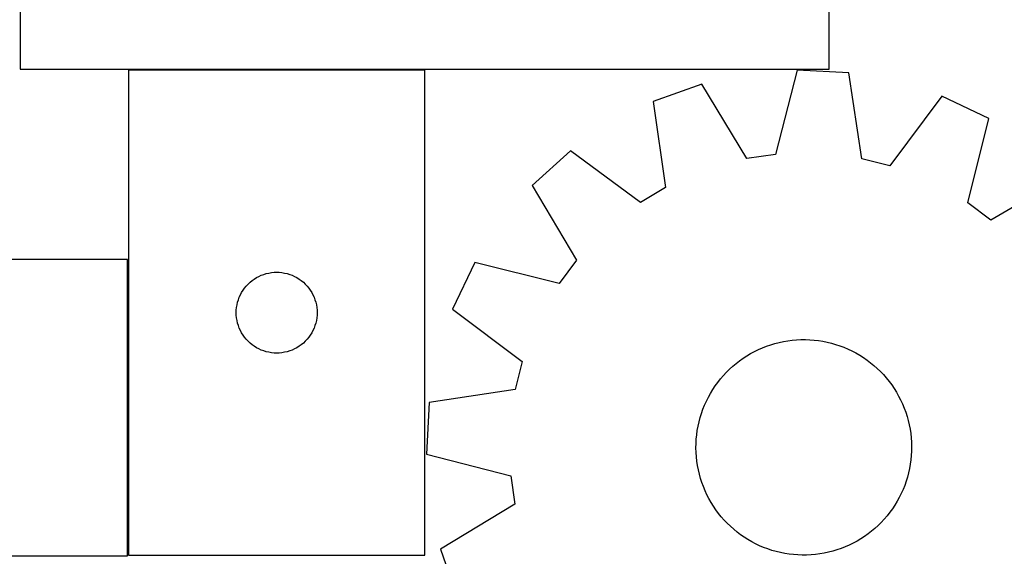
# Model space of a CAD drawing. Header units: millimetres. Extents: x 7 to 1243, y 7 to 1475.
# Tile 20 of 27: x 506 to 725, y 1124 to 1243. Entities that reach past the tile are written whole.
import ezdxf

# ---------------------------------------------------------------- set-up
doc = ezdxf.new("R2010")
doc.units = ezdxf.units.MM
doc.layers.add('COMMON', color=5, linetype='CONTINUOUS', true_color=0x0000ff)
doc.layers.add('CUT', color=7, linetype='CONTINUOUS', true_color=0x000000)

msp = doc.modelspace()

# ---------------------------------------------------------------- linework, layer by layer
at = {"layer": 'COMMON'}
msp.add_line((529.787448, 1123.896793), (529.787448, 1189.765203), dxfattribs=at)
at = {"layer": 'CUT'}
for p, q in [((505.82562, 1382.124331), (505.82562, 1232.124331)), ((685.82562, 1232.124331), (685.82562, 1277.124331)), ((505.82562, 1232.124331), (685.82562, 1232.124331)), ((595.887448, 1231.896793), (529.887448, 1231.896793)), ((529.887448, 1231.896793), (529.887448, 1123.896793)), ((595.887448, 1123.896793), (595.887448, 1231.896793)), ((678.703502, 1231.897911), (673.899475, 1213.126556)), ((690.224918, 1231.312722), (678.703502, 1231.897911)), ((693.102283, 1212.151219), (690.224918, 1231.312722)), ((657.546554, 1228.795467), (646.678212, 1224.927056)), ((667.537682, 1212.193667), (657.546554, 1228.795467)), ((710.958643, 1226.082592), (699.336814, 1210.578544)), ((721.379101, 1221.132893), (710.958643, 1226.082592)), ((646.678212, 1224.927056), (649.423355, 1205.746165)), ((716.70465, 1202.328853), (721.379101, 1221.132893)), ((628.318994, 1213.964359), (619.758332, 1206.231279)), ((643.902827, 1202.449734), (628.318994, 1213.964359)), ((673.899475, 1213.126556), (667.537682, 1212.193667)), ((699.336814, 1210.578544), (693.102283, 1212.151219)), ((738.533081, 1208.36643), (721.862769, 1198.490039)), ((619.758332, 1206.231279), (629.634723, 1189.560966)), ((649.423355, 1205.746165), (643.902827, 1202.449734)), ((721.862769, 1198.490039), (716.70465, 1202.328853)), ((529.677547, 1189.765203), (421.677547, 1189.765203)), ((529.677547, 1123.765203), (529.677547, 1189.765203)), ((606.991869, 1189.077299), (602.04217, 1178.656841)), ((625.795909, 1184.402847), (606.991869, 1189.077299)), ((629.634723, 1189.560966), (625.795909, 1184.402847)), ((557.887316, 1185.380019), (558.387448, 1185.691021)), ((558.387448, 1185.691021), (558.90685, 1185.968647)), ((558.90685, 1185.968647), (559.443297, 1186.211709)), ((559.443297, 1186.211709), (559.994493, 1186.419164)), ((559.994493, 1186.419164), (560.558077, 1186.590125)), ((560.558077, 1186.590125), (561.131635, 1186.72386)), ((561.131635, 1186.72386), (561.712712, 1186.819796)), ((561.712712, 1186.819796), (562.29882, 1186.877523)), ((562.29882, 1186.877523), (562.887448, 1186.896793)), ((562.887448, 1186.896793), (563.476076, 1186.877523)), ((563.476076, 1186.877523), (564.062184, 1186.819796)), ((564.062184, 1186.819796), (564.643261, 1186.72386)), ((564.643261, 1186.72386), (565.216819, 1186.590125)), ((565.216819, 1186.590125), (565.780403, 1186.419164)), ((565.780403, 1186.419164), (566.331599, 1186.211709)), ((566.331599, 1186.211709), (566.868046, 1185.968647)), ((566.868046, 1185.968647), (567.387448, 1185.691021)), ((567.387448, 1185.691021), (567.88758, 1185.380019)), ((555.747268, 1183.375646), (556.12089, 1183.830905)), ((556.12089, 1183.830905), (556.523487, 1184.260754)), ((556.523487, 1184.260754), (556.953336, 1184.663351)), ((556.953336, 1184.663351), (557.408595, 1185.036973)), ((557.408595, 1185.036973), (557.887316, 1185.380019)), ((567.88758, 1185.380019), (568.366301, 1185.036973)), ((568.366301, 1185.036973), (568.82156, 1184.663351)), ((568.82156, 1184.663351), (569.251409, 1184.260754)), ((569.251409, 1184.260754), (569.654006, 1183.830905)), ((569.654006, 1183.830905), (570.027628, 1183.375646)), ((554.365077, 1180.789748), (554.572532, 1181.340944)), ((554.572532, 1181.340944), (554.815593, 1181.877391)), ((554.815593, 1181.877391), (555.093219, 1182.396793)), ((555.093219, 1182.396793), (555.404221, 1182.896925)), ((555.404221, 1182.896925), (555.747268, 1183.375646)), ((570.027628, 1183.375646), (570.370675, 1182.896925)), ((570.370675, 1182.896925), (570.681677, 1182.396793)), ((570.681677, 1182.396793), (570.959303, 1181.877391)), ((570.959303, 1181.877391), (571.202364, 1181.340944)), ((571.202364, 1181.340944), (571.409819, 1180.789748)), ((553.906718, 1178.485421), (553.964444, 1179.071528)), ((553.964444, 1179.071528), (554.06038, 1179.652606)), ((554.06038, 1179.652606), (554.194116, 1180.226164)), ((554.194116, 1180.226164), (554.365077, 1180.789748)), ((571.409819, 1180.789748), (571.58078, 1180.226164)), ((571.58078, 1180.226164), (571.714516, 1179.652606)), ((571.714516, 1179.652606), (571.810452, 1179.071528)), ((571.810452, 1179.071528), (571.868178, 1178.485421)), ((553.887448, 1177.896793), (553.906718, 1178.485421)), ((553.906718, 1177.308165), (553.887448, 1177.896793)), ((553.964444, 1176.722057), (553.906718, 1177.308165)), ((571.868178, 1177.308165), (571.810452, 1176.722057)), ((571.868178, 1178.485421), (571.887448, 1177.896793)), ((571.887448, 1177.896793), (571.868178, 1177.308165)), ((602.04217, 1178.656841), (617.546218, 1167.035011)), ((554.06038, 1176.14098), (553.964444, 1176.722057)), ((554.194116, 1175.567421), (554.06038, 1176.14098)), ((554.365077, 1175.003838), (554.194116, 1175.567421)), ((554.572532, 1174.452642), (554.365077, 1175.003838)), ((571.409819, 1175.003838), (571.202364, 1174.452642)), ((571.58078, 1175.567421), (571.409819, 1175.003838)), ((571.714516, 1176.14098), (571.58078, 1175.567421)), ((571.810452, 1176.722057), (571.714516, 1176.14098)), ((554.815593, 1173.916195), (554.572532, 1174.452642)), ((555.093219, 1173.396793), (554.815593, 1173.916195)), ((555.404221, 1172.896661), (555.093219, 1173.396793)), ((555.747268, 1172.41794), (555.404221, 1172.896661)), ((570.370675, 1172.896661), (570.027628, 1172.41794)), ((570.681677, 1173.396793), (570.370675, 1172.896661)), ((570.959303, 1173.916195), (570.681677, 1173.396793)), ((571.202364, 1174.452642), (570.959303, 1173.916195)), ((556.12089, 1171.96268), (555.747268, 1172.41794)), ((556.523487, 1171.532832), (556.12089, 1171.96268)), ((556.953336, 1171.130234), (556.523487, 1171.532832)), ((557.408595, 1170.756613), (556.953336, 1171.130234)), ((557.887316, 1170.413566), (557.408595, 1170.756613)), ((558.387448, 1170.102564), (557.887316, 1170.413566)), ((567.88758, 1170.413566), (567.387448, 1170.102564)), ((568.366301, 1170.756613), (567.88758, 1170.413566)), ((568.82156, 1171.130234), (568.366301, 1170.756613)), ((569.251409, 1171.532832), (568.82156, 1171.130234)), ((569.654006, 1171.96268), (569.251409, 1171.532832)), ((570.027628, 1172.41794), (569.654006, 1171.96268)), ((671.009159, 1170.076409), (671.920895, 1170.433387)), ((671.920895, 1170.433387), (672.846432, 1170.752879)), ((672.846432, 1170.752879), (673.784231, 1171.034354)), ((673.784231, 1171.034354), (674.732731, 1171.277343)), ((674.732731, 1171.277343), (675.690353, 1171.481442)), ((675.690353, 1171.481442), (676.655502, 1171.646311)), ((676.655502, 1171.646311), (677.626573, 1171.771675)), ((677.626573, 1171.771675), (678.601949, 1171.857327)), ((678.601949, 1171.857327), (679.580007, 1171.903123)), ((679.580007, 1171.903123), (680.55912, 1171.908988)), ((680.55912, 1171.908988), (681.537656, 1171.874911)), ((681.537656, 1171.874911), (682.513989, 1171.800949)), ((682.513989, 1171.800949), (683.486492, 1171.687226)), ((683.486492, 1171.687226), (684.453547, 1171.53393)), ((684.453547, 1171.53393), (685.413544, 1171.341317)), ((685.413544, 1171.341317), (686.364887, 1171.109707)), ((686.364887, 1171.109707), (687.30599, 1170.839487)), ((687.30599, 1170.839487), (688.235289, 1170.531104)), ((688.235289, 1170.531104), (689.151235, 1170.185074)), ((558.90685, 1169.824938), (558.387448, 1170.102564)), ((559.443297, 1169.581877), (558.90685, 1169.824938)), ((559.994493, 1169.374422), (559.443297, 1169.581877)), ((560.558077, 1169.20346), (559.994493, 1169.374422)), ((561.131635, 1169.069725), (560.558077, 1169.20346)), ((561.712712, 1168.973789), (561.131635, 1169.069725)), ((562.29882, 1168.916062), (561.712712, 1168.973789)), ((562.887448, 1168.896793), (562.29882, 1168.916062)), ((563.476076, 1168.916062), (562.887448, 1168.896793)), ((564.062184, 1168.973789), (563.476076, 1168.916062)), ((564.643261, 1169.069725), (564.062184, 1168.973789)), ((565.216819, 1169.20346), (564.643261, 1169.069725)), ((565.780403, 1169.374422), (565.216819, 1169.20346)), ((566.331599, 1169.581877), (565.780403, 1169.374422)), ((566.868046, 1169.824938), (566.331599, 1169.581877)), ((567.387448, 1170.102564), (566.868046, 1169.824938)), ((666.709676, 1167.75216), (667.530187, 1168.286442)), ((667.530187, 1168.286442), (668.371808, 1168.786811)), ((668.371808, 1168.786811), (669.233137, 1169.252436)), ((669.233137, 1169.252436), (670.112742, 1169.682541)), ((670.112742, 1169.682541), (671.009159, 1170.076409)), ((689.151235, 1170.185074), (690.052305, 1169.801971)), ((690.052305, 1169.801971), (690.937, 1169.382434)), ((690.937, 1169.382434), (691.803845, 1168.927161)), ((691.803845, 1168.927161), (692.651399, 1168.436909)), ((692.651399, 1168.436909), (693.478252, 1167.912494)), ((617.546218, 1167.035011), (615.973543, 1160.80048)), ((663.665468, 1165.294513), (664.388269, 1165.955009)), ((664.388269, 1165.955009), (665.137408, 1166.585473)), ((665.137408, 1166.585473), (665.91164, 1167.184856)), ((665.91164, 1167.184856), (666.709676, 1167.75216)), ((693.478252, 1167.912494), (694.283026, 1167.35479)), ((694.283026, 1167.35479), (695.064382, 1166.764725)), ((695.064382, 1166.764725), (695.82102, 1166.14328)), ((695.82102, 1166.14328), (696.551681, 1165.49149)), ((661.666901, 1163.144068), (662.303651, 1163.887872)), ((662.303651, 1163.887872), (662.97021, 1164.605085)), ((662.97021, 1164.605085), (663.665468, 1165.294513)), ((696.551681, 1165.49149), (697.255148, 1164.810439)), ((697.255148, 1164.810439), (697.93025, 1164.101262)), ((697.93025, 1164.101262), (698.575864, 1163.365139)), ((659.945843, 1160.765697), (660.487015, 1161.58168)), ((660.487015, 1161.58168), (661.06102, 1162.374911)), ((661.06102, 1162.374911), (661.666901, 1163.144068)), ((698.575864, 1163.365139), (699.190916, 1162.603295)), ((699.190916, 1162.603295), (699.774381, 1161.816997)), ((699.774381, 1161.816997), (700.325289, 1161.007556)), ((615.973543, 1160.80048), (596.81204, 1157.923116)), ((658.965543, 1159.070942), (659.438405, 1159.92832)), ((659.438405, 1159.92832), (659.945843, 1160.765697)), ((700.325289, 1161.007556), (700.842722, 1160.176317)), ((700.842722, 1160.176317), (701.325819, 1159.324664)), ((701.325819, 1159.324664), (701.773777, 1158.454016)), ((596.81204, 1157.923116), (596.226852, 1146.4017)), ((657.762001, 1156.393224), (658.126644, 1157.301922)), ((658.126644, 1157.301922), (658.528047, 1158.19499)), ((658.528047, 1158.19499), (658.965543, 1159.070942)), ((701.773777, 1158.454016), (702.18585, 1157.56582)), ((702.18585, 1157.56582), (702.561351, 1156.661556)), ((657.145365, 1154.535014), (657.434727, 1155.47041)), ((657.434727, 1155.47041), (657.762001, 1156.393224)), ((702.561351, 1156.661556), (702.899656, 1155.742728)), ((702.899656, 1155.742728), (703.200202, 1154.810866)), ((656.682242, 1152.632725), (656.894398, 1153.588594)), ((656.894398, 1153.588594), (657.145365, 1154.535014)), ((703.200202, 1154.810866), (703.462488, 1153.86752)), ((703.462488, 1153.86752), (703.686079, 1152.914261)), ((703.686079, 1152.914261), (703.870601, 1151.952676)), ((656.281853, 1149.724397), (656.375715, 1150.699017)), ((656.375715, 1150.699017), (656.509252, 1151.668998)), ((656.509252, 1151.668998), (656.682242, 1152.632725)), ((703.870601, 1151.952676), (704.015748, 1150.984364)), ((704.015748, 1150.984364), (704.121278, 1150.010938)), ((656.213713, 1147.767731), (656.227822, 1148.746759)), ((656.227822, 1148.746759), (656.281853, 1149.724397)), ((704.121278, 1150.010938), (704.187016, 1149.034017)), ((704.187016, 1149.034017), (704.212852, 1148.055228)), ((596.226852, 1146.4017), (614.998206, 1141.597672)), ((656.239549, 1146.788942), (656.213713, 1147.767731)), ((656.305286, 1145.812022), (656.239549, 1146.788942)), ((704.198743, 1147.0762), (704.144712, 1146.098562)), ((704.212852, 1148.055228), (704.198743, 1147.0762)), ((656.410816, 1144.838595), (656.305286, 1145.812022)), ((656.555964, 1143.870284), (656.410816, 1144.838595)), ((703.917313, 1144.153961), (703.744322, 1143.190234)), ((704.05085, 1145.123942), (703.917313, 1144.153961)), ((704.144712, 1146.098562), (704.05085, 1145.123942)), ((656.740486, 1142.908698), (656.555964, 1143.870284)), ((656.964076, 1141.955439), (656.740486, 1142.908698)), ((657.226363, 1141.012094), (656.964076, 1141.955439)), ((703.532167, 1142.234365), (703.281199, 1141.287946)), ((703.744322, 1143.190234), (703.532167, 1142.234365)), ((614.998206, 1141.597672), (615.931095, 1135.235879)), ((657.526909, 1140.080231), (657.226363, 1141.012094)), ((657.865214, 1139.161404), (657.526909, 1140.080231)), ((702.991838, 1140.35255), (702.664563, 1139.429735)), ((703.281199, 1141.287946), (702.991838, 1140.35255)), ((658.240715, 1138.257139), (657.865214, 1139.161404)), ((658.652788, 1137.368944), (658.240715, 1138.257139)), ((701.898518, 1137.62797), (701.461021, 1136.752018)), ((702.299921, 1138.521038), (701.898518, 1137.62797)), ((702.664563, 1139.429735), (702.299921, 1138.521038)), ((615.931095, 1135.235879), (599.329295, 1125.244752)), ((659.100745, 1136.498295), (658.652788, 1137.368944)), ((659.583843, 1135.646643), (659.100745, 1136.498295)), ((660.101276, 1134.815404), (659.583843, 1135.646643)), ((700.98816, 1135.894639), (700.480721, 1135.057262)), ((701.461021, 1136.752018), (700.98816, 1135.894639)), ((660.652184, 1134.005962), (660.101276, 1134.815404)), ((661.235649, 1133.219665), (660.652184, 1134.005962)), ((661.850701, 1132.45782), (661.235649, 1133.219665)), ((699.365545, 1133.448049), (698.759664, 1132.678892)), ((699.93955, 1134.241279), (699.365545, 1133.448049)), ((700.480721, 1135.057262), (699.93955, 1134.241279)), ((662.496315, 1131.721697), (661.850701, 1132.45782)), ((663.171417, 1131.01252), (662.496315, 1131.721697)), ((663.874884, 1130.33147), (663.171417, 1131.01252)), ((697.456355, 1131.217875), (696.761097, 1130.528446)), ((698.122914, 1131.935088), (697.456355, 1131.217875)), ((698.759664, 1132.678892), (698.122914, 1131.935088)), ((664.605545, 1129.67968), (663.874884, 1130.33147)), ((665.362183, 1129.058235), (664.605545, 1129.67968)), ((666.143539, 1128.468169), (665.362183, 1129.058235)), ((695.289157, 1129.237487), (694.514925, 1128.638104)), ((696.038296, 1129.867951), (695.289157, 1129.237487)), ((696.761097, 1130.528446), (696.038296, 1129.867951)), ((666.948313, 1127.910465), (666.143539, 1128.468169)), ((667.775165, 1127.386051), (666.948313, 1127.910465)), ((668.62272, 1126.895799), (667.775165, 1127.386051)), ((669.489565, 1126.440525), (668.62272, 1126.895799)), ((691.193427, 1126.570523), (690.313822, 1126.140419)), ((692.054757, 1127.036148), (691.193427, 1126.570523)), ((692.896378, 1127.536517), (692.054757, 1127.036148)), ((693.716889, 1128.070799), (692.896378, 1127.536517)), ((694.514925, 1128.638104), (693.716889, 1128.070799)), ((599.329295, 1125.244752), (603.197706, 1114.376409)), ((670.374259, 1126.020988), (669.489565, 1126.440525)), ((671.27533, 1125.637885), (670.374259, 1126.020988)), ((672.191276, 1125.291855), (671.27533, 1125.637885)), ((673.120575, 1124.983473), (672.191276, 1125.291855)), ((674.061678, 1124.713252), (673.120575, 1124.983473)), ((675.01302, 1124.481642), (674.061678, 1124.713252)), ((675.973018, 1124.289029), (675.01302, 1124.481642)), ((676.940073, 1124.135734), (675.973018, 1124.289029)), ((684.736212, 1124.341518), (683.771063, 1124.176649)), ((685.693834, 1124.545617), (684.736212, 1124.341518)), ((686.642333, 1124.788606), (685.693834, 1124.545617)), ((687.580132, 1125.07008), (686.642333, 1124.788606)), ((688.50567, 1125.389572), (687.580132, 1125.07008)), ((689.417406, 1125.74655), (688.50567, 1125.389572)), ((690.313822, 1126.140419), (689.417406, 1125.74655)), ((421.677547, 1123.765203), (529.677547, 1123.765203)), ((529.887448, 1123.896793), (595.887448, 1123.896793)), ((677.912576, 1124.02201), (676.940073, 1124.135734)), ((678.888908, 1123.948049), (677.912576, 1124.02201)), ((679.867445, 1123.913972), (678.888908, 1123.948049)), ((680.846557, 1123.919836), (679.867445, 1123.913972)), ((681.824616, 1123.965632), (680.846557, 1123.919836)), ((682.799992, 1124.051284), (681.824616, 1123.965632)), ((683.771063, 1124.176649), (682.799992, 1124.051284))]:
    msp.add_line(p, q, dxfattribs=at)

doc.saveas('drawing.dxf')
